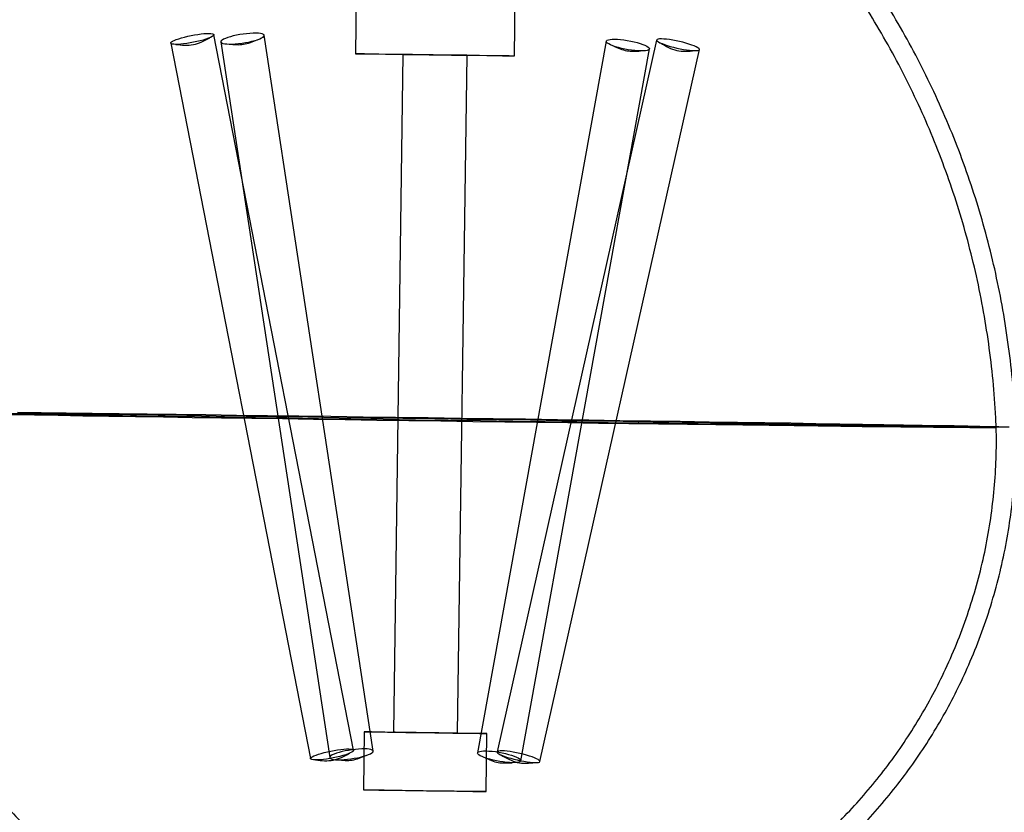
# Model space of a CAD drawing. Header units: millimetres. Extents: x 591 to 936, y 334 to 746.
# Tile 21 of 256: x 856 to 882, y 352 to 373. Entities that reach past the tile are written whole.
import ezdxf

# ---------------------------------------------------------------- set-up
doc = ezdxf.new("R2010")
doc.units = ezdxf.units.MM

msp = doc.modelspace()

# ---------------------------------------------------------------- linework, layer by layer
at = {"color": 7, "linetype": 'Continuous', "lineweight": 25}
for p, q in [((865.01, 387.043), (864.802, 372.045)), ((868.907, 371.988), (869.115, 386.986)), ((864.751, 354.065), (861.143, 372.537)), ((865.254, 354.044), (862.445, 372.521)), ((860.031, 372.32), (863.64, 353.848)), ((861.325, 372.35), (864.134, 353.874)), ((871.275, 372.37), (867.955, 353.996)), ((872.578, 372.4), (868.458, 354.022)), ((866.026, 372.028), (865.784, 354.529)), ((867.439, 354.506), (867.682, 372.005)), ((869.07, 353.794), (872.39, 372.169)), ((869.564, 353.774), (873.684, 372.153)), ((865.027, 354.54), (865.006, 353.04)), ((868.175, 352.996), (868.196, 354.496))]:
    msp.add_line(p, q, dxfattribs=at)
at = {"color": 7, "linetype": 'Continuous', "lineweight": 25, "flags": 128}
for points in [[(861.018, 372.569), (861.067, 372.567), (861.105, 372.561), (861.13, 372.551), (861.142, 372.539), (861.14, 372.524), (861.125, 372.507), (861.096, 372.487), (861.055, 372.466), (861.002, 372.445), (860.939, 372.422), (860.867, 372.4), (860.788, 372.379), (860.705, 372.359), (860.618, 372.34), (860.531, 372.324), (860.445, 372.311), (860.363, 372.3), (860.286, 372.292), (860.217, 372.288), (860.156, 372.287), (860.106, 372.29), (860.069, 372.296), (860.043, 372.305), (860.032, 372.317), (860.034, 372.333), (860.049, 372.35), (860.078, 372.369), (860.119, 372.39), (860.172, 372.412), (860.235, 372.434), (860.307, 372.456), (860.385, 372.477), (860.469, 372.498), (860.555, 372.516), (860.643, 372.532), (860.729, 372.546), (860.811, 372.557), (860.888, 372.564), (860.957, 372.569), (861.018, 372.569)], [(862.227, 372.576), (862.154, 372.575), (862.074, 372.571), (861.989, 372.563), (861.901, 372.552), (861.813, 372.539), (861.727, 372.523), (861.645, 372.504), (861.569, 372.484), (861.501, 372.463), (861.442, 372.441), (861.394, 372.419), (861.358, 372.397), (861.335, 372.376), (861.325, 372.357), (861.33, 372.34), (861.348, 372.325), (861.379, 372.312), (861.423, 372.303), (861.478, 372.297), (861.544, 372.295), (861.617, 372.296), (861.697, 372.3), (861.782, 372.308), (861.87, 372.318), (861.957, 372.332), (862.043, 372.348), (862.126, 372.367), (862.202, 372.387), (862.27, 372.408), (862.329, 372.43), (862.377, 372.452), (862.413, 372.474), (862.436, 372.495), (862.445, 372.514), (862.441, 372.531), (862.423, 372.546), (862.392, 372.558), (862.348, 372.568), (862.293, 372.574), (862.227, 372.576)], [(871.494, 372.421), (871.568, 372.419), (871.648, 372.412), (871.733, 372.402), (871.82, 372.389), (871.907, 372.373), (871.993, 372.354), (872.074, 372.334), (872.15, 372.311), (872.218, 372.288), (872.276, 372.264), (872.324, 372.24), (872.359, 372.217), (872.381, 372.195), (872.39, 372.176), (872.385, 372.158), (872.367, 372.143), (872.335, 372.131), (872.291, 372.123), (872.235, 372.118), (872.17, 372.117), (872.097, 372.12), (872.017, 372.126), (871.932, 372.136), (871.845, 372.149), (871.757, 372.166), (871.672, 372.184), (871.59, 372.205), (871.515, 372.227), (871.447, 372.251), (871.389, 372.275), (871.341, 372.298), (871.306, 372.321), (871.284, 372.343), (871.275, 372.363), (871.28, 372.381), (871.298, 372.396), (871.33, 372.407), (871.374, 372.416), (871.429, 372.42), (871.494, 372.421)], [(872.704, 372.428), (872.654, 372.427), (872.616, 372.423), (872.591, 372.414), (872.579, 372.403), (872.58, 372.388), (872.595, 372.37), (872.624, 372.351), (872.664, 372.329), (872.717, 372.306), (872.779, 372.282), (872.85, 372.259), (872.928, 372.235), (873.011, 372.213), (873.097, 372.192), (873.184, 372.173), (873.269, 372.157), (873.351, 372.144), (873.428, 372.134), (873.497, 372.128), (873.558, 372.125), (873.607, 372.126), (873.645, 372.13), (873.671, 372.139), (873.683, 372.15), (873.681, 372.165), (873.666, 372.183), (873.638, 372.202), (873.597, 372.224), (873.545, 372.247), (873.483, 372.271), (873.412, 372.294), (873.334, 372.318), (873.251, 372.34), (873.165, 372.361), (873.078, 372.38), (872.993, 372.396), (872.911, 372.409), (872.834, 372.419), (872.765, 372.425), (872.704, 372.428)], [(865.579, 372.037), (865.839, 372.034), (866.124, 372.031), (866.425, 372.027), (866.736, 372.022), (867.051, 372.018), (867.36, 372.014), (867.658, 372.009), (867.937, 372.005), (868.19, 372.001), (868.412, 371.998), (868.598, 371.994), (868.743, 371.992), (868.843, 371.99), (868.897, 371.988), (868.903, 371.987), (868.861, 371.987), (868.772, 371.988), (868.638, 371.989), (868.462, 371.991), (868.249, 371.993), (868.003, 371.996), (867.73, 372), (867.436, 372.004), (867.129, 372.008), (866.815, 372.012), (866.502, 372.016), (866.198, 372.021), (865.908, 372.025), (865.641, 372.029), (865.403, 372.033), (865.198, 372.036), (865.033, 372.039), (864.91, 372.042), (864.832, 372.043), (864.802, 372.045), (864.82, 372.045), (864.886, 372.045), (864.998, 372.044), (865.153, 372.042), (865.348, 372.04), (865.579, 372.037)], [(866.34, 372.025), (866.51, 372.023), (866.7, 372.02), (866.899, 372.017), (867.096, 372.015), (867.278, 372.012), (867.436, 372.009), (867.56, 372.007), (867.643, 372.006), (867.68, 372.005), (867.669, 372.005), (867.611, 372.005), (867.509, 372.006), (867.369, 372.008), (867.198, 372.01), (867.008, 372.012), (866.809, 372.015), (866.613, 372.018), (866.43, 372.02), (866.272, 372.023), (866.148, 372.025), (866.065, 372.027), (866.028, 372.027), (866.039, 372.028), (866.097, 372.027), (866.2, 372.026), (866.34, 372.025)], [(855.831, 362.767), (856.401, 362.761), (857.003, 362.754), (857.637, 362.746)], [(881.678, 362.405), (881.53, 362.405), (881.335, 362.406), (881.096, 362.407), (880.812, 362.409), (880.485, 362.412), (880.115, 362.415), (879.704, 362.42), (879.252, 362.424), (878.762, 362.43), (878.235, 362.435), (877.672, 362.442), (877.075, 362.449), (876.446, 362.456), (875.787, 362.464), (875.101, 362.473), (874.388, 362.481), (873.651, 362.491), (872.894, 362.501), (872.117, 362.511), (871.323, 362.521), (870.515, 362.532), (869.696, 362.543), (868.867, 362.554), (868.032, 362.565), (867.193, 362.577), (866.352, 362.588), (865.512, 362.6), (864.676, 362.612), (863.847, 362.624), (863.026, 362.636), (862.217, 362.647), (861.421, 362.659), (860.642, 362.67), (859.882, 362.682), (859.143, 362.693), (858.428, 362.704), (857.738, 362.714), (857.076, 362.725), (856.443, 362.735), (855.843, 362.745)], [(857.637, 362.746), (858.3, 362.738), (858.99, 362.729), (859.704, 362.72), (860.441, 362.711), (861.199, 362.701), (861.974, 362.691), (862.764, 362.681), (863.566, 362.67), (864.379, 362.659), (865.2, 362.648), (866.025, 362.637), (866.853, 362.625), (867.68, 362.614), (868.504, 362.602), (869.322, 362.591), (870.132, 362.579), (870.931, 362.567), (871.717, 362.556), (872.487, 362.544), (873.238, 362.533), (873.968, 362.522), (874.675, 362.511), (875.357, 362.501), (876.011, 362.491), (876.635, 362.481), (877.227, 362.471), (877.786, 362.462), (878.31, 362.454), (878.796, 362.445), (879.244, 362.438), (879.651, 362.43), (880.017, 362.424), (880.341, 362.417), (880.621, 362.412), (880.856, 362.407), (881.046, 362.402), (881.19, 362.398), (881.288, 362.395), (881.339, 362.393), (881.344, 362.391), (881.301, 362.389), (881.212, 362.389), (881.077, 362.389), (880.895, 362.39), (880.668, 362.391), (880.397, 362.393), (880.081, 362.396), (879.723, 362.399), (879.323, 362.403), (878.883, 362.407), (878.404, 362.412), (877.887, 362.418), (877.335, 362.424), (876.749, 362.431), (876.13, 362.439), (875.482, 362.447), (874.805, 362.455), (874.103, 362.464), (873.377, 362.473), (872.629, 362.482), (871.863, 362.492), (871.08, 362.503), (870.283, 362.513), (869.475, 362.524), (868.658, 362.535), (867.835, 362.546), (867.008, 362.558), (866.181, 362.569), (865.355, 362.581), (864.533, 362.592), (863.719, 362.604), (862.914, 362.616), (862.121, 362.627), (861.343, 362.638), (860.582, 362.65), (859.841, 362.661), (859.122, 362.672), (858.428, 362.682), (857.76, 362.693), (857.12, 362.703), (856.512, 362.713), (855.936, 362.722)], [(856.07, 362.789), (856.683, 362.782), (857.327, 362.774)], [(857.327, 362.774), (858, 362.766), (858.7, 362.757), (859.425, 362.748), (860.173, 362.739), (860.94, 362.729), (861.726, 362.718), (862.527, 362.708), (863.341, 362.697), (864.165, 362.686), (864.997, 362.675), (865.835, 362.663), (866.676, 362.652), (867.516, 362.64), (868.354, 362.628), (869.187, 362.616), (870.013, 362.605), (870.828, 362.593), (871.631, 362.581), (872.418, 362.569), (873.188, 362.558), (873.938, 362.547), (874.665, 362.536), (875.368, 362.525), (876.045, 362.514), (876.692, 362.504), (877.309, 362.494), (877.893, 362.485), (878.442, 362.476), (878.955, 362.467), (879.431, 362.459), (879.867, 362.451), (880.262, 362.444), (880.616, 362.438), (880.927, 362.432), (881.194, 362.426), (881.416, 362.421), (881.592, 362.417)], [(865.627, 354.534), (865.857, 354.531), (866.111, 354.528), (866.38, 354.525), (866.655, 354.521), (866.93, 354.517), (867.194, 354.513), (867.441, 354.509), (867.663, 354.506), (867.853, 354.503), (868.005, 354.5), (868.115, 354.498), (868.179, 354.497), (868.195, 354.496), (868.164, 354.496), (868.085, 354.496), (867.961, 354.497), (867.797, 354.499), (867.596, 354.501), (867.365, 354.504), (867.112, 354.508), (866.843, 354.511), (866.568, 354.515), (866.293, 354.519), (866.028, 354.523), (865.781, 354.526), (865.56, 354.53), (865.37, 354.533), (865.218, 354.536), (865.108, 354.538), (865.044, 354.539), (865.028, 354.54), (865.059, 354.54), (865.138, 354.54), (865.262, 354.538), (865.426, 354.537), (865.627, 354.534)], [(866.097, 354.526), (866.267, 354.524), (866.457, 354.522), (866.657, 354.519), (866.853, 354.516), (867.036, 354.514), (867.193, 354.511), (867.317, 354.509), (867.4, 354.507), (867.438, 354.507), (867.427, 354.506), (867.368, 354.507), (867.266, 354.508), (867.126, 354.509), (866.956, 354.511), (866.765, 354.514), (866.566, 354.517), (866.37, 354.519), (866.187, 354.522), (866.029, 354.525), (865.905, 354.527), (865.822, 354.528), (865.785, 354.529), (865.796, 354.53), (865.855, 354.529), (865.957, 354.528), (866.097, 354.526)], [(864.626, 354.097), (864.676, 354.095), (864.714, 354.089), (864.739, 354.079), (864.751, 354.067), (864.749, 354.052), (864.733, 354.034), (864.705, 354.015), (864.663, 353.994), (864.61, 353.972), (864.547, 353.95), (864.476, 353.928), (864.397, 353.907), (864.314, 353.887), (864.227, 353.868), (864.14, 353.852), (864.054, 353.838), (863.972, 353.828), (863.895, 353.82), (863.825, 353.816), (863.765, 353.815), (863.715, 353.818), (863.677, 353.824), (863.652, 353.833), (863.64, 353.845), (863.642, 353.86), (863.658, 353.878), (863.686, 353.897), (863.728, 353.918), (863.781, 353.94), (863.844, 353.962), (863.915, 353.984), (863.994, 354.005), (864.078, 354.026), (864.164, 354.044), (864.251, 354.06), (864.337, 354.074), (864.42, 354.085), (864.496, 354.092), (864.566, 354.097), (864.626, 354.097)], [(865.036, 354.1), (864.962, 354.099), (864.882, 354.094), (864.797, 354.087), (864.71, 354.076), (864.622, 354.062), (864.536, 354.046), (864.454, 354.028), (864.378, 354.008), (864.309, 353.986), (864.25, 353.964), (864.202, 353.942), (864.166, 353.921), (864.143, 353.9), (864.134, 353.881), (864.138, 353.863), (864.157, 353.848), (864.188, 353.836), (864.232, 353.827), (864.287, 353.821), (864.352, 353.818), (864.426, 353.819), (864.506, 353.823), (864.591, 353.831), (864.678, 353.842), (864.766, 353.856), (864.852, 353.872), (864.934, 353.89), (865.01, 353.91), (865.079, 353.932), (865.138, 353.954), (865.186, 353.976), (865.222, 353.997), (865.245, 354.018), (865.254, 354.037), (865.25, 354.055), (865.232, 354.07), (865.2, 354.082), (865.156, 354.091), (865.101, 354.097), (865.036, 354.1)], [(868.175, 354.047), (868.248, 354.045), (868.328, 354.038), (868.413, 354.028), (868.5, 354.015), (868.587, 353.999), (868.673, 353.98), (868.754, 353.959), (868.83, 353.937), (868.898, 353.914), (868.956, 353.89), (869.004, 353.866), (869.039, 353.843), (869.061, 353.821), (869.07, 353.801), (869.065, 353.784), (869.047, 353.769), (869.015, 353.757), (868.971, 353.749), (868.916, 353.744), (868.85, 353.743), (868.777, 353.746), (868.697, 353.752), (868.612, 353.762), (868.525, 353.775), (868.438, 353.791), (868.352, 353.81), (868.27, 353.831), (868.195, 353.853), (868.127, 353.877), (868.069, 353.901), (868.021, 353.924), (867.986, 353.947), (867.964, 353.969), (867.955, 353.989), (867.96, 354.007), (867.978, 354.021), (868.01, 354.033), (868.054, 354.041), (868.109, 354.046), (868.175, 354.047)], [(868.584, 354.05), (868.534, 354.049), (868.496, 354.044), (868.471, 354.036), (868.459, 354.024), (868.46, 354.009), (868.475, 353.992), (868.504, 353.972), (868.544, 353.95), (868.597, 353.927), (868.659, 353.904), (868.73, 353.88), (868.808, 353.857), (868.891, 353.834), (868.977, 353.814), (869.064, 353.795), (869.149, 353.779), (869.231, 353.765), (869.308, 353.756), (869.377, 353.749), (869.438, 353.746), (869.487, 353.747), (869.525, 353.752), (869.551, 353.76), (869.563, 353.772), (869.561, 353.787), (869.546, 353.804), (869.518, 353.824), (869.477, 353.845), (869.425, 353.868), (869.363, 353.892), (869.292, 353.916), (869.214, 353.939), (869.131, 353.962), (869.045, 353.982), (868.958, 354.001), (868.873, 354.017), (868.791, 354.03), (868.714, 354.04), (868.645, 354.047), (868.584, 354.05)], [(865.606, 353.034), (865.837, 353.032), (866.09, 353.028), (866.359, 353.025), (866.635, 353.021), (866.909, 353.017), (867.174, 353.013), (867.421, 353.01), (867.642, 353.006), (867.832, 353.003), (867.984, 353), (868.094, 352.998), (868.158, 352.997), (868.175, 352.996), (868.143, 352.996), (868.064, 352.996), (867.94, 352.997), (867.776, 352.999), (867.575, 353.002), (867.345, 353.004), (867.091, 353.008), (866.822, 353.011), (866.547, 353.015), (866.272, 353.019), (866.008, 353.023), (865.761, 353.027), (865.539, 353.03), (865.349, 353.033), (865.197, 353.036), (865.087, 353.038), (865.023, 353.039), (865.007, 353.04), (865.038, 353.04), (865.117, 353.04), (865.241, 353.039), (865.405, 353.037), (865.606, 353.034)]]:
    msp.add_lwpolyline(points, dxfattribs=at)
at = {"color": 7, "linetype": 'Continuous', "lineweight": 25}
for points, knots in [([(893.127, 335.641), (894.083, 336.368), (895.927, 337.769), (898.378, 340.05), (900.492, 342.299), (902.285, 344.485), (903.791, 346.565), (905.041, 348.506), (906.065, 350.282), (906.902, 351.889), (907.613, 353.391), (908.246, 354.861), (908.829, 356.362), (909.541, 358.415), (910.299, 361.059), (910.976, 364.319), (911.409, 367.645), (911.591, 371), (911.521, 374.359), (911.197, 377.704), (910.623, 381.015), (909.802, 384.273), (908.741, 387.447), (907.47, 390.478), (906.03, 393.313), (904.713, 395.51), (903.611, 397.154), (902.738, 398.37), (901.739, 399.665), (900.536, 401.107), (899.076, 402.702), (897.334, 404.419), (895.282, 406.219), (892.893, 408.057), (890.399, 409.708), (887.859, 411.157), (885.328, 412.398), (882.579, 413.546), (880.637, 414.164), (879.64, 414.481)], [0, 0, 0, 0, 0.036291, 0.069976, 0.101054, 0.129525, 0.155389, 0.178645, 0.199293, 0.217333, 0.233415, 0.249498, 0.265716, 0.282067, 0.315168, 0.348799, 0.382624, 0.41645, 0.450275, 0.484101, 0.517927, 0.551752, 0.585578, 0.618992, 0.651019, 0.681617, 0.696382, 0.710815, 0.726879, 0.7458, 0.767578, 0.792211, 0.819702, 0.850048, 0.883249, 0.910027, 0.938412, 0.968403, 1, 1, 1, 1]), ([(891.825, 335.865), (892.79, 336.566), (894.65, 337.918), (897.128, 340.133), (899.269, 342.324), (901.089, 344.461), (902.62, 346.5), (903.893, 348.406), (904.937, 350.153), (905.793, 351.736), (906.52, 353.216), (907.169, 354.667), (907.768, 356.148), (908.502, 358.177), (909.287, 360.793), (909.995, 364.021), (910.459, 367.318), (910.671, 370.647), (910.627, 373.983), (910.33, 377.305), (909.779, 380.596), (908.979, 383.834), (907.938, 386.989), (906.684, 390.002), (905.259, 392.818), (903.953, 395.001), (902.859, 396.633), (901.991, 397.84), (900.999, 399.124), (899.801, 400.554), (898.349, 402.134), (896.614, 403.833), (894.57, 405.613), (892.189, 407.426), (889.704, 409.051), (887.172, 410.472), (884.65, 411.685), (881.911, 412.801), (879.977, 413.396), (878.984, 413.701)], [0, 0, 0, 0, 0.0362907, 0.0699751, 0.1010528, 0.1295235, 0.1553869, 0.1786428, 0.1992909, 0.2173311, 0.2334129, 0.2494957, 0.2657128, 0.2820641, 0.3151636, 0.3487939, 0.3826186, 0.4164433, 0.450268, 0.4840928, 0.5179175, 0.5517424, 0.5855672, 0.6189814, 0.6510086, 0.6816071, 0.6963725, 0.7108061, 0.726869, 0.7457891, 0.7675663, 0.7922004, 0.8196911, 0.8500382, 0.8832413, 0.9100209, 0.9384073, 0.9684003, 1, 1, 1, 1]), ([(856.379, 375.24), (856.352, 375.206), (856.136, 374.931), (855.744, 374.404), (855.224, 373.645), (854.718, 372.836), (854.231, 371.977), (853.768, 371.068), (853.349, 370.143), (852.974, 369.205), (852.642, 368.256), (852.354, 367.297), (852.11, 366.331), (851.91, 365.359), (851.754, 364.383), (851.654, 363.539), (851.615, 363.02), (851.6, 362.829)], [0, 0, 0, 0, 0.009731, 0.077787, 0.145876, 0.213995, 0.289776, 0.365366, 0.440558, 0.515373, 0.589831, 0.663949, 0.737745, 0.811229, 0.884413, 0.957307, 1, 1, 1, 1]), ([(856.772, 374.932), (856.679, 374.812), (856.4, 374.453), (855.956, 373.837), (855.455, 373.079), (854.967, 372.271), (854.5, 371.415), (854.058, 370.509), (853.66, 369.589), (853.306, 368.657), (852.996, 367.713), (852.729, 366.762), (852.507, 365.803), (852.328, 364.84), (852.192, 363.874), (852.127, 363.192), (852.102, 362.834), (852.099, 362.798)], [0, 0, 0, 0, 0.034625, 0.103467, 0.172343, 0.241248, 0.317794, 0.394135, 0.470076, 0.545633, 0.620829, 0.69568, 0.770202, 0.844407, 0.918306, 0.991909, 1, 1, 1, 1]), ([(881.847, 362.408), (881.832, 362.7), (881.801, 363.314), (881.704, 364.244), (881.567, 365.196), (881.39, 366.139), (881.174, 367.069), (880.919, 367.986), (880.628, 368.888), (880.299, 369.774), (879.936, 370.642), (879.538, 371.49), (879.108, 372.318), (878.645, 373.124), (878.152, 373.907), (877.738, 374.51), (877.486, 374.852), (877.417, 374.946)], [0, 0, 0, 0, 0.0649395, 0.1364844, 0.2077662, 0.2787858, 0.3495429, 0.4200364, 0.4902642, 0.5602231, 0.629909, 0.6993168, 0.7684401, 0.8372714, 0.9058016, 0.9740205, 1, 1, 1, 1]), ([(881.348, 362.392), (881.342, 362.521), (881.321, 362.968), (881.259, 363.731), (881.142, 364.677), (880.985, 365.613), (880.789, 366.539), (880.554, 367.451), (880.281, 368.35), (879.972, 369.232), (879.627, 370.098), (879.247, 370.944), (878.834, 371.77), (878.389, 372.575), (877.912, 373.357), (877.452, 374.049), (877.143, 374.473), (877.013, 374.652)], [0, 0, 0, 0, 0.029218, 0.10169, 0.1738893, 0.2458173, 0.3174742, 0.3888593, 0.459971, 0.5308066, 0.6013621, 0.6716327, 0.7416123, 0.8112936, 0.8806678, 0.9497249, 1, 1, 1, 1]), ([(851.6, 362.828), (851.595, 362.695), (851.578, 362.301), (851.582, 361.648), (851.626, 360.873), (851.711, 360.105), (851.837, 359.348), (852.001, 358.602), (852.203, 357.871), (852.442, 357.155), (852.716, 356.456), (853.023, 355.777), (853.363, 355.119), (853.734, 354.482), (854.134, 353.87), (854.561, 353.282), (855.014, 352.721), (855.49, 352.187), (855.988, 351.681), (856.505, 351.205), (857.039, 350.758), (857.589, 350.342), (858.151, 349.957), (858.722, 349.603), (859.301, 349.28), (859.885, 348.989), (860.47, 348.729), (861.053, 348.5), (861.63, 348.301), (862.198, 348.132), (862.752, 347.991), (863.285, 347.877), (863.792, 347.787), (864.265, 347.721), (864.692, 347.674), (865.057, 347.645), (865.336, 347.629), (865.526, 347.621), (865.646, 347.617), (865.727, 347.615), (865.793, 347.614), (865.87, 347.612), (865.969, 347.61), (866.112, 347.608), (866.273, 347.606), (866.449, 347.603), (866.626, 347.601), (866.796, 347.598), (866.952, 347.596), (867.091, 347.595), (867.19, 347.594), (867.28, 347.593), (867.377, 347.593), (867.5, 347.593), (867.677, 347.596), (867.996, 347.605), (868.455, 347.63), (869.093, 347.69), (869.783, 347.789), (870.48, 347.925), (871.126, 348.083), (871.759, 348.268), (872.406, 348.491), (873.056, 348.749), (873.7, 349.043), (874.336, 349.371), (874.959, 349.733), (875.566, 350.128), (876.155, 350.554), (876.724, 351.01), (877.27, 351.496), (877.792, 352.01), (878.288, 352.55), (878.757, 353.116), (879.196, 353.705), (879.606, 354.316), (879.985, 354.948), (880.331, 355.599), (880.654, 356.291), (880.95, 357.022), (881.211, 357.79), (881.428, 358.567), (881.6, 359.35), (881.728, 360.135), (881.812, 360.921), (881.854, 361.679), (881.849, 362.174), (881.847, 362.408)], [0, 0, 0, 0, 0.0082951, 0.0244664, 0.0405439, 0.0565294, 0.0724239, 0.0882281, 0.103942, 0.1195652, 0.1350967, 0.150535, 0.1658781, 0.1811233, 0.1962675, 0.2113066, 0.2262358, 0.2410496, 0.2557412, 0.2703027, 0.2847248, 0.2989964, 0.3131046, 0.3270336, 0.340765, 0.3542763, 0.3675403, 0.3805236, 0.3931852, 0.4054739, 0.417325, 0.4286564, 0.4393624, 0.4493053, 0.4583007, 0.4660707, 0.472047, 0.4756974, 0.477958, 0.4796772, 0.48141, 0.4836056, 0.487596, 0.4912136, 0.4950109, 0.4986642, 0.5022777, 0.5058944, 0.509544, 0.5132956, 0.5173969, 0.5198712, 0.5220293, 0.5243122, 0.5276962, 0.5330946, 0.5441943, 0.5562584, 0.5729091, 0.5874437, 0.6003798, 0.6141929, 0.6284095, 0.6429064, 0.6575954, 0.6724202, 0.6873441, 0.702342, 0.7173967, 0.7324957, 0.7476299, 0.7627927, 0.7779788, 0.7931844, 0.8084062, 0.8236418, 0.838889, 0.8541464, 0.8694124, 0.8863096, 0.9031252, 0.9198206, 0.936402, 0.9528753, 0.9692454, 0.9855162, 1, 1, 1, 1]), ([(852.099, 362.799), (852.098, 362.775), (852.085, 362.495), (852.075, 361.96), (852.103, 361.195), (852.173, 360.438), (852.282, 359.69), (852.431, 358.954), (852.618, 358.231), (852.842, 357.523), (853.101, 356.832), (853.395, 356.16), (853.721, 355.508), (854.078, 354.878), (854.465, 354.272), (854.879, 353.691), (855.319, 353.135), (855.783, 352.607), (856.268, 352.106), (856.773, 351.635), (857.295, 351.194), (857.833, 350.783), (858.383, 350.402), (858.943, 350.053), (859.51, 349.735), (860.082, 349.449), (860.655, 349.194), (861.226, 348.969), (861.792, 348.775), (862.347, 348.61), (862.888, 348.472), (863.409, 348.362), (863.903, 348.276), (864.361, 348.213), (864.774, 348.169), (865.122, 348.142), (865.384, 348.127), (865.56, 348.12), (865.67, 348.117), (865.747, 348.115), (865.811, 348.113), (865.889, 348.112), (865.992, 348.11), (866.138, 348.108), (866.3, 348.105), (866.476, 348.103), (866.652, 348.1), (866.82, 348.098), (866.974, 348.096), (867.11, 348.095), (867.203, 348.094), (867.291, 348.093), (867.379, 348.093), (867.496, 348.093), (867.668, 348.096), (867.98, 348.104), (868.428, 348.13), (869.054, 348.189), (869.733, 348.287), (870.42, 348.424), (871.054, 348.582), (871.675, 348.766), (872.31, 348.989), (872.947, 349.247), (873.578, 349.54), (874.2, 349.868), (874.809, 350.229), (875.402, 350.622), (875.977, 351.047), (876.53, 351.503), (877.061, 351.987), (877.567, 352.499), (878.047, 353.037), (878.499, 353.599), (878.921, 354.185), (879.314, 354.793), (879.674, 355.42), (880.014, 356.09), (880.328, 356.802), (880.608, 357.553), (880.844, 358.313), (881.035, 359.08), (881.181, 359.851), (881.283, 360.624), (881.342, 361.396), (881.355, 361.986), (881.349, 362.317), (881.348, 362.392)], [0, 0, 0, 0, 0.001532, 0.018012, 0.034391, 0.050673, 0.066859, 0.08295, 0.098946, 0.114846, 0.130651, 0.146358, 0.161966, 0.177472, 0.192873, 0.208165, 0.223343, 0.2384, 0.253331, 0.268127, 0.282779, 0.297275, 0.311601, 0.325741, 0.339677, 0.353384, 0.366835, 0.379994, 0.392819, 0.405256, 0.417236, 0.428674, 0.439459, 0.449444, 0.458435, 0.466128, 0.47189, 0.475334, 0.477515, 0.479236, 0.481058, 0.483445, 0.487671, 0.491376, 0.495263, 0.499027, 0.502757, 0.506494, 0.510269, 0.514158, 0.518459, 0.520627, 0.522704, 0.524983, 0.528378, 0.533817, 0.545037, 0.557225, 0.57423, 0.589091, 0.602224, 0.616263, 0.630713, 0.64545, 0.660383, 0.675455, 0.690627, 0.705875, 0.721181, 0.736531, 0.751918, 0.767333, 0.782773, 0.798232, 0.813707, 0.829197, 0.844698, 0.86021, 0.877472, 0.894649, 0.911694, 0.928616, 0.94542, 0.962113, 0.9787, 0.995184, 1, 1, 1, 1])]:
    msp.add_open_spline(points, degree=3, knots=knots, dxfattribs=at)
for points in [[(860.16, 372.287), (860.315, 372.27), (860.624, 372.236), (860.898, 372.384), (861.035, 372.458)], [(861.537, 372.295), (861.662, 372.283), (861.912, 372.258), (862.144, 372.356), (862.26, 372.405)], [(872.677, 372.323), (872.814, 372.243), (873.088, 372.084), (873.403, 372.111), (873.561, 372.125)], [(871.469, 372.243), (871.579, 372.194), (871.801, 372.095), (872.043, 372.11), (872.164, 372.117)], [(863.769, 353.815), (863.924, 353.798), (864.233, 353.764), (864.507, 353.912), (864.644, 353.986)], [(868.557, 353.945), (868.694, 353.865), (868.968, 353.705), (869.284, 353.733), (869.441, 353.746)], [(864.346, 353.818), (864.471, 353.806), (864.721, 353.782), (864.952, 353.879), (865.068, 353.928)], [(868.149, 353.869), (868.259, 353.819), (868.481, 353.721), (868.723, 353.736), (868.844, 353.743)]]:
    msp.add_open_spline(points, degree=3, dxfattribs=at)

doc.saveas('drawing.dxf')
